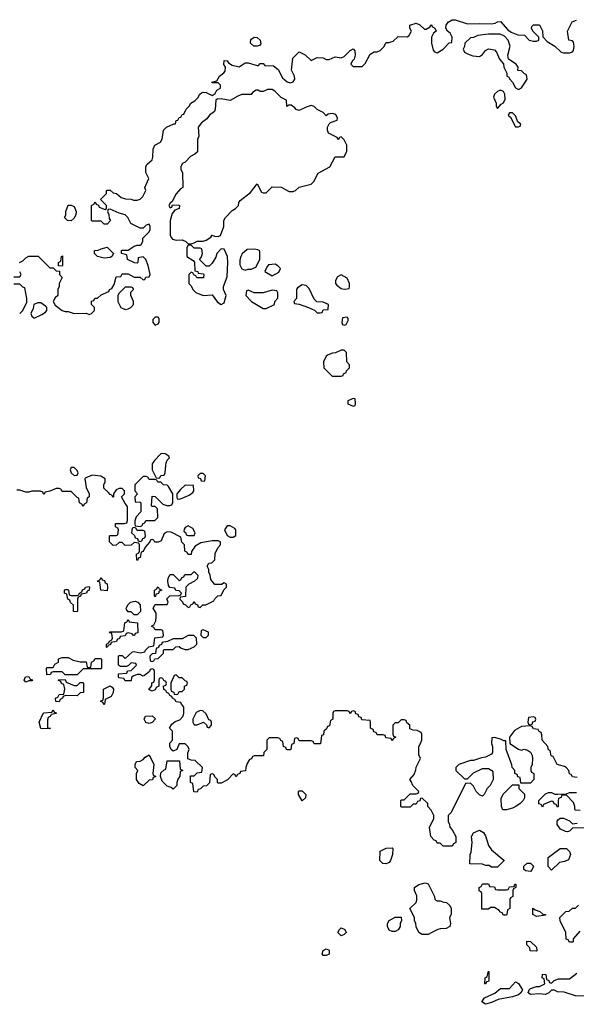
# Model space of a CAD drawing. Header units: inches. Extents: x 2323201 to 2563958, y 895391 to 1023096.
# Tile 124 of 196: x 2471788 to 2475496, y 946413 to 952966. Entities that reach past the tile are written whole.
import ezdxf

# ---------------------------------------------------------------- set-up
doc = ezdxf.new("R2010")
doc.units = ezdxf.units.IN
doc.header["$MEASUREMENT"] = 0
doc.layers.add('C4974', color=7, linetype='Continuous')
doc.layers.add('C4975', color=7, linetype='Continuous')

msp = doc.modelspace()

# ---------------------------------------------------------------- linework, layer by layer
at = {"layer": 'C4974', "color": 5, "elevation": 80}
for points in [[(2472150, 949986), (2472130, 949986), (2472124.7, 949970), (2472132, 949950), (2472150, 949932), (2472170, 949934), (2472178, 949950), (2472170, 949966)], [(2472630, 949926), (2472610, 949926), (2472554, 949870), (2472554, 949830), (2472572, 949810), (2472554, 949790), (2472558, 949758), (2472590, 949754), (2472594, 949750), (2472594, 949690), (2472563.6, 949656.4), (2472554, 949630), (2472554, 949610), (2472558, 949598), (2472590, 949594), (2472602, 949598), (2472610, 949614), (2472622, 949618), (2472627.3, 949632.7), (2472687.3, 949632.7), (2472707.3, 949652.7), (2472706, 949710), (2472690, 949726), (2472670, 949726), (2472666, 949730), (2472670, 949794), (2472690, 949792), (2472741, 949741), (2472767.3, 949732.7), (2472787.3, 949732.7), (2472802, 949738), (2472807.3, 949752.7), (2472808, 949810), (2472780.4, 949860.4), (2472770, 949868), (2472746, 949870), (2472727.3, 949887.3), (2472708.4, 949888.4), (2472702, 949902), (2472690, 949906), (2472650, 949906), (2472642, 949922)], [(2473010, 949946), (2472990, 949946), (2472974, 949930), (2472978, 949918), (2472992.7, 949912.7), (2472998, 949898), (2473010, 949894), (2473022, 949898), (2473026, 949930)], [(2472890, 949868), (2472859.6, 949840.4), (2472834, 949810), (2472834, 949790), (2472838, 949778), (2472850, 949774), (2472870, 949782), (2472918, 949802), (2472940.4, 949819.6), (2472948, 949830), (2472946, 949866)], [(2472550, 949586), (2472538, 949582), (2472534, 949550), (2472552.7, 949532.7), (2472558, 949518), (2472572.7, 949512.7), (2472578, 949498), (2472590, 949494), (2472602, 949498), (2472607.3, 949512.7), (2472622, 949518), (2472626, 949530), (2472622, 949562), (2472610, 949566), (2472570, 949566), (2472562, 949582)], [(2472910, 949598), (2472890, 949586), (2472883.6, 949576.4), (2472882, 949562), (2472894, 949550), (2472898, 949538), (2472910, 949534), (2472950, 949534), (2472958, 949550), (2472940.4, 949580.4)], [(2473190, 949598), (2473170, 949598), (2473152, 949570), (2473170, 949534), (2473190, 949522), (2473210, 949522), (2473227.3, 949532.7), (2473228, 949570), (2473220.4, 949580.4)], [(2472370, 949166), (2472328.4, 949168.4), (2472322, 949222), (2472306, 949230), (2472322, 949238), (2472330, 949254), (2472338, 949238), (2472352.7, 949232.7), (2472358, 949218), (2472371.6, 949211.6), (2472374, 949190)], [(2472170, 949026), (2472147.3, 949027.3), (2472146, 949070), (2472127.3, 949087.3), (2472122, 949102), (2472108.4, 949108.4), (2472102, 949142), (2472086, 949150), (2472086, 949170), (2472090, 949174), (2472110, 949174), (2472114, 949170), (2472118, 949138), (2472130, 949134), (2472170, 949134), (2472182, 949138), (2472186, 949150), (2472202, 949158), (2472207.3, 949172.7), (2472222, 949178), (2472226, 949190), (2472250, 949194), (2472254, 949190), (2472252, 949170), (2472238, 949162), (2472234, 949150), (2472198, 949142), (2472194, 949130), (2472178, 949122), (2472174, 949110), (2472174, 949030)], [(2472690, 949126), (2472686, 949130), (2472686, 949170), (2472702, 949178), (2472706, 949190), (2472711.1, 949191.1), (2472718, 949178), (2472734, 949170), (2472718, 949162), (2472712.7, 949147.3), (2472698, 949142)], [(2472550, 949006), (2472530, 949026), (2472510, 949026), (2472500.4, 949040.4), (2472498, 949050), (2472510, 949074), (2472526, 949090), (2472556.9, 949096.9), (2472574, 949090), (2472591.6, 949071.6), (2472592, 949028), (2472570, 949006)], [(2472547.3, 948867.3), (2472538, 948878), (2472510, 948886), (2472498, 948882), (2472490, 948866), (2472458, 948862), (2472452.7, 948847.3), (2472438, 948842), (2472432.7, 948827.3), (2472398, 948822), (2472392.7, 948807.3), (2472378, 948802), (2472370, 948788), (2472366, 948790), (2472366, 948810), (2472382, 948818), (2472386, 948830), (2472402, 948838), (2472406, 948850), (2472402, 948882), (2472390, 948886), (2472387.3, 948892.7), (2472467.3, 948892.7), (2472482, 948898), (2472488, 948952), (2472502, 948958), (2472510, 948974), (2472518, 948958), (2472572.7, 948952.7), (2472574, 948886), (2472558, 948882), (2472552.7, 948867.3)], [(2472910, 948868), (2472870, 948846), (2472810, 948846), (2472771.6, 948828.4), (2472738, 948822), (2472732.7, 948807.3), (2472718, 948802), (2472712.7, 948787.3), (2472698, 948782), (2472692.7, 948747.3), (2472670, 948746), (2472654, 948730), (2472658, 948698), (2472670, 948694), (2472682, 948698), (2472687.3, 948712.7), (2472710, 948714), (2472730, 948734), (2472746, 948750), (2472746, 948770), (2472750, 948774), (2472810, 948774), (2472828.4, 948791.6), (2472850, 948794), (2472863.6, 948783.6), (2472890, 948774), (2472910, 948774), (2472950, 948792), (2472968, 948810), (2472966, 948850), (2472947.3, 948867.3)], [(2473010, 948906), (2472998, 948902), (2472994, 948870), (2473010, 948854), (2473030, 948854), (2473046, 948870), (2473046, 948890)], [(2472250, 948654), (2472262, 948658), (2472266, 948690), (2472282, 948698), (2472290, 948714), (2472330, 948714), (2472334, 948710), (2472334, 948650), (2472330, 948646), (2472210, 948646), (2472170, 948606), (2472090, 948606), (2472070, 948626), (2472010, 948626), (2471998, 948622), (2471992.7, 948607.3), (2471970, 948606), (2471966, 948650), (2471970, 948654), (2472010, 948654), (2472022, 948678), (2472046, 948690), (2472047.3, 948712.7), (2472070, 948722), (2472110, 948722), (2472143.6, 948703.6), (2472190, 948692), (2472231.6, 948691.6), (2472238, 948658)], [(2471830, 948558), (2471818, 948570), (2471827.3, 948592.7), (2471850, 948594), (2471858, 948578), (2471872.7, 948572.7), (2471870, 948566), (2471850, 948566)], [(2472830, 948606), (2472818, 948602), (2472794, 948550), (2472794, 948510), (2472798, 948498), (2472814, 948490), (2472818, 948478), (2472830, 948474), (2472842, 948478), (2472850, 948494), (2472870, 948494), (2472886, 948510), (2472886, 948530), (2472902, 948538), (2472906, 948550), (2472902, 948562), (2472890, 948566), (2472870, 948586), (2472850, 948586)], [(2472150, 948534), (2472170, 948534), (2472190, 948554), (2472210, 948554), (2472214, 948550), (2472212.7, 948487.3), (2472190, 948486), (2472170, 948466), (2472092.7, 948467.3), (2472078, 948462), (2472074, 948450), (2472058, 948442), (2472050, 948426), (2472028, 948428), (2472026, 948450), (2472042, 948458), (2472050, 948474), (2472082, 948478), (2472088, 948510), (2472082, 948542), (2472067.3, 948547.3), (2472062, 948562), (2472047.3, 948567.3), (2472047.3, 948572.7), (2472090, 948574), (2472098, 948558)], [(2472350, 948406), (2472342, 948422), (2472326, 948430), (2472342, 948438), (2472347.3, 948452.7), (2472346, 948510), (2472390, 948532), (2472403.6, 948523.6), (2472412, 948510), (2472411.6, 948488.4), (2472398, 948462), (2472358, 948442), (2472354, 948410)], [(2471990, 948246), (2471928.4, 948248.4), (2471918, 948290), (2471947.3, 948352.7), (2472002, 948358), (2472010, 948374), (2472018, 948358), (2472030, 948354), (2472031.6, 948348.4), (2471998, 948342), (2471992, 948328), (2471978, 948322), (2471972.7, 948307.3), (2471974, 948254), (2471994, 948250)], [(2472650, 948282), (2472629, 948289), (2472618, 948310), (2472626, 948330), (2472670, 948334), (2472692.7, 948312.7), (2472670, 948288)], [(2472990, 948368), (2472964.7, 948355.3), (2472942, 948310), (2472942, 948290), (2472950, 948274), (2472970, 948274), (2473012, 948292), (2473032.7, 948272.7), (2473038, 948258), (2473050, 948254), (2473066, 948270), (2473066, 948290), (2473062, 948302), (2473047.3, 948307.3), (2473030, 948346), (2473007.3, 948367.3)], [(2475210, 948326), (2475178, 948322), (2475174, 948290), (2475178, 948278), (2475190, 948274), (2475202, 948278), (2475207.3, 948292.7), (2475222, 948298), (2475226, 948310), (2475222, 948322)], [(2472610, 947868), (2472583.1, 947883.1), (2472566, 947910), (2472566, 947950), (2472575.3, 947970), (2472558, 947990), (2472558, 948010), (2472566, 948030), (2472590, 948032), (2472610, 948042), (2472623.1, 948056.9), (2472650, 948074), (2472682, 948010), (2472674, 947950), (2472678, 947938), (2472694, 947930), (2472678, 947922), (2472672.7, 947907.3), (2472650, 947906)], [(2472810, 947846), (2472796.4, 947856.4), (2472770, 947866), (2472747.3, 947887.3), (2472738, 947898), (2472726, 947930), (2472727.3, 947952.7), (2472750, 947974), (2472762, 947978), (2472770, 948034), (2472852.7, 948032.7), (2472858, 947978), (2472874, 947970), (2472858, 947962), (2472854, 947930), (2472843.6, 947916.4), (2472834, 947890), (2472834, 947870)], [(2475007.3, 947707.3), (2474998, 947730), (2474996.4, 947783.6), (2475008.4, 947811.6), (2475070, 947874), (2475114, 947874), (2475114, 947850), (2475151.6, 947811.6), (2475151.6, 947788.4), (2475142, 947770), (2475122, 947750), (2475092, 947730), (2475070, 947719), (2475030, 947708)], [(2473670, 947768), (2473646, 947810), (2473646, 947830), (2473650, 947834), (2473670, 947834), (2473694, 947810), (2473692.7, 947787.3)], [(2474930, 947326), (2474916.4, 947336.4), (2474890, 947338), (2474870, 947346), (2474787.3, 947347.3), (2474788, 947410), (2474794.6, 947425.4), (2474802, 947490), (2474798, 947530), (2474810, 947554), (2474850, 947572), (2474876.9, 947556.9), (2474890, 947534), (2474911.3, 947470), (2474930, 947442), (2475012.7, 947372.7), (2475012.7, 947367.3), (2474970, 947326)], [(2474230, 947348), (2474206, 947350), (2474188, 947370), (2474188.4, 947431.6), (2474228.4, 947451.6), (2474270, 947454), (2474274, 947450), (2474271.3, 947411.3), (2474258, 947370), (2474250, 947358)], [(2475330, 947306), (2475308, 947330), (2475308.7, 947391.3), (2475389.3, 947450.7), (2475431, 947451), (2475451, 947431), (2475458, 947410), (2475444.7, 947375.3), (2475416.9, 947363.1), (2475384, 947356)], [(2475190, 947298), (2475160.4, 947300.4), (2475146, 947310), (2475147.3, 947332.7), (2475168.4, 947351.6), (2475191.6, 947351.6), (2475211.6, 947331.6), (2475202, 947310)], [(2474570, 947102), (2474590, 947102), (2474612.7, 947092.7), (2474631.6, 947091.6), (2474654, 947070), (2474662, 947050), (2474662, 947010), (2474652, 946990), (2474658, 946950), (2474654, 946930), (2474630, 946918), (2474590, 946915.3), (2474574, 946910), (2474530, 946888), (2474510, 946878), (2474470, 946878), (2474448, 946890), (2474428.9, 946928.9), (2474428, 946950), (2474418, 946970), (2474418, 946990), (2474386, 947050), (2474428.4, 947091.6), (2474434.6, 947105.4), (2474434.6, 947134.6), (2474418, 947170), (2474418, 947190), (2474446, 947210), (2474490, 947222), (2474510, 947214), (2474552, 947130), (2474554, 947110)], [(2474970, 947174), (2475030, 947174), (2475042, 947178), (2475050, 947194), (2475082, 947198), (2475087.3, 947212.7), (2475092.7, 947212.7), (2475094, 947190), (2475078, 947182), (2475074, 947170), (2475074, 947130), (2475058, 947122), (2475054, 947110), (2475054, 947050), (2475038, 947042), (2475034, 947010), (2475030, 947006), (2475010, 947006), (2475002, 947022), (2474990, 947026), (2474980.4, 947040.4), (2474950, 947058), (2474923.6, 947056.4), (2474910, 947046), (2474867.3, 947047.3), (2474866, 947150), (2474862, 947162), (2474848.4, 947168.4), (2474848, 947190), (2474862, 947198), (2474870, 947214), (2474910, 947214), (2474918, 947198), (2474950, 947194), (2474958, 947178)], [(2475230, 946998), (2475206, 947010), (2475207.3, 947052.7), (2475222, 947042), (2475254, 947030), (2475272.7, 947012.7), (2475291.6, 947011.6), (2475290, 947006)], [(2474270, 946898), (2474250, 946906), (2474238, 946930), (2474238, 946950), (2474248.9, 946971.1), (2474290, 946994), (2474330, 946994), (2474332, 946970), (2474322, 946950), (2474322, 946930), (2474310, 946908), (2474290, 946898)], [(2473930, 946868.7), (2473908, 946890), (2473918, 946910), (2473930, 946922), (2473954, 946910), (2473962, 946890), (2473950, 946878)], [(2475230, 946766), (2475188.9, 946768.9), (2475186, 946790), (2475166, 946810), (2475167.3, 946832.7), (2475190, 946832), (2475230, 946794), (2475234, 946770)], [(2473810, 946738), (2473802, 946750), (2473809.3, 946770.7), (2473830, 946782), (2473850, 946774), (2473850, 946748), (2473830, 946738)], [(2474890, 946548), (2474886, 946550), (2474888.7, 946590), (2474902, 946598), (2474910, 946634), (2474914, 946630), (2474912.7, 946572.7), (2474910, 946566), (2474898, 946562)], [(2474890, 946413.2), (2474866.6, 946430), (2474884.8, 946455.2), (2474952.7, 946487.3), (2474990, 946518), (2475050, 946518), (2475090, 946562), (2475110, 946552), (2475138, 946510), (2475126, 946490), (2475110, 946477.2), (2475070, 946463.7), (2474974.6, 946445.4), (2474930, 946424.5)]]:
    msp.add_lwpolyline(points, close=True, dxfattribs=at)
for points in [[(2472671.3, 950000), (2472671.3, 949971.3), (2472698, 949918), (2472710, 949914), (2472722, 949918), (2472728.4, 949931.6), (2472750, 949934), (2472758, 949950), (2472761.8, 950000)], [(2475502, 947922), (2475470, 947926), (2475462, 947942), (2475450, 947946), (2475446, 947970), (2475428.4, 947988.4), (2475416.4, 947996.4), (2475368, 948010), (2475342, 948062), (2475327.3, 948067.3), (2475322, 948102), (2475310, 948106), (2475306, 948130), (2475268.7, 948170), (2475267.3, 948207.3), (2475262, 948222), (2475248, 948228), (2475242, 948242), (2475210, 948246), (2475202, 948262), (2475187.3, 948267.3), (2475130, 948262), (2475083.5, 948236.5), (2475051.3, 948190), (2475054, 948150), (2475110, 948111.3), (2475130, 948104.7), (2475149, 948111), (2475170, 948104.7), (2475190, 948091.3), (2475201, 948070), (2475204.7, 948050), (2475202, 948010), (2475194, 947990), (2475194, 947970), (2475198, 947958), (2475214, 947950), (2475214, 947910), (2475190, 947886), (2475126, 947886), (2475122, 947922), (2475107.3, 947927.3), (2475102, 947942), (2475086, 947950), (2475086, 947970), (2475068.4, 947988.4), (2475067.3, 948007.3), (2475028, 948110), (2475026, 948166), (2475014, 948166), (2474990, 948178), (2474950, 948188), (2474934, 948186), (2474931.3, 948150), (2474938, 948130), (2474938, 948090), (2474930, 948078), (2474890, 948058), (2474865.4, 948054.6), (2474810, 948035.3), (2474790, 948035.3), (2474714, 948010), (2474694, 947990), (2474694, 947970), (2474750, 947914), (2474770, 947914), (2474810, 947954), (2474870, 947982), (2474910, 947982), (2474934, 947970), (2474939.6, 947959.6), (2474942, 947910), (2474922, 947870), (2474902, 947850), (2474882, 947810), (2474870, 947798), (2474850, 947808), (2474828, 947830), (2474810, 947866), (2474790, 947886), (2474758, 947882), (2474662, 947690), (2474642, 947670), (2474642, 947630), (2474652, 947610), (2474652.7, 947592.7), (2474670, 947574), (2474694, 947530), (2474694, 947490), (2474678, 947482), (2474670, 947466), (2474610, 947466), (2474590, 947486), (2474570, 947486), (2474562, 947502), (2474550, 947506), (2474526, 947530), (2474518, 947590), (2474546, 947650), (2474546, 947670), (2474530, 947706), (2474506, 947730), (2474506, 947750), (2474470, 947786), (2474458, 947782), (2474452.7, 947767.3), (2474438, 947762), (2474430, 947746), (2474410, 947746), (2474390, 947726), (2474330, 947726), (2474326, 947730), (2474326, 947770), (2474330, 947774), (2474350, 947774), (2474390, 947814), (2474430, 947814), (2474442, 947818), (2474446, 947830), (2474406, 947870), (2474396.4, 947896.4), (2474386, 947910), (2474416.4, 947943.6), (2474427.3, 947972.7), (2474428.4, 947991.6), (2474458, 948050), (2474447.3, 948072.7), (2474446, 948130), (2474456.4, 948143.6), (2474466, 948170), (2474466, 948210), (2474462, 948222), (2474436.4, 948236.4), (2474410, 948238), (2474387.3, 948247.3), (2474386, 948270), (2474367.3, 948287.3), (2474362, 948302), (2474350, 948306), (2474330, 948306), (2474310, 948286), (2474290, 948286), (2474274, 948270), (2474274, 948210), (2474278, 948198), (2474294, 948190), (2474278, 948182), (2474270, 948166), (2474262, 948182), (2474227.3, 948187.3), (2474222, 948202), (2474210, 948206), (2474170, 948206), (2474162, 948222), (2474147.3, 948227.3), (2474142, 948242), (2474126, 948250), (2474126, 948290), (2474122, 948302), (2474067.3, 948307.3), (2474062, 948322), (2474047.3, 948327.3), (2474042, 948342), (2474027.3, 948347.3), (2474022, 948362), (2474010, 948366), (2473998, 948362), (2473990, 948346), (2473982, 948362), (2473970, 948366), (2473890, 948366), (2473878, 948362), (2473874, 948350), (2473874, 948310), (2473858, 948302), (2473852.7, 948267.3), (2473838, 948262), (2473832.7, 948247.3), (2473814, 948230), (2473812.7, 948207.3), (2473798, 948202), (2473792.7, 948147.3), (2473750, 948146), (2473742, 948162), (2473730, 948166), (2473650, 948166), (2473642, 948182), (2473630, 948186), (2473618, 948182), (2473614, 948150), (2473598, 948142), (2473594, 948110), (2473590, 948106), (2473572.7, 948107.3), (2473566, 948110), (2473562, 948122), (2473546, 948130), (2473542, 948162), (2473528, 948168), (2473522, 948182), (2473507.3, 948187.3), (2473450, 948186), (2473434, 948170), (2473434, 948110), (2473414, 948090), (2473412.7, 948067.3), (2473350, 948066), (2473338, 948062), (2473332.7, 948047.3), (2473318, 948042), (2473303.6, 948016.4), (2473294, 947990), (2473292.7, 947967.3), (2473258, 947962), (2473254, 947950), (2473238, 947942), (2473230, 947926), (2473222, 947942), (2473210, 947946), (2473172, 947908), (2473130, 947886), (2473110, 947886), (2473106, 947890), (2473106, 947910), (2473087.3, 947927.3), (2473082, 947942), (2473070, 947946), (2473058, 947942), (2473052.7, 947887.3), (2473032.7, 947867.3), (2473010, 947866), (2472992.7, 947847.3), (2472978, 947842), (2472970, 947826), (2472947.3, 947827.3), (2472942, 947882), (2472926, 947890), (2472926, 947934), (2472950, 947934), (2472970, 947954), (2473002, 947958), (2473006, 947990), (2472956.4, 948036.4), (2472930, 948038), (2472907.3, 948047.3), (2472907.3, 948087.3), (2472918, 948110), (2472910, 948126), (2472890, 948146), (2472850, 948146), (2472834, 948110), (2472810, 948098), (2472798, 948110), (2472788, 948130), (2472788.4, 948151.6), (2472806, 948170), (2472806, 948230), (2472786, 948250), (2472802, 948278), (2472824.7, 948295.3), (2472854, 948306), (2472878, 948330), (2472882, 948350), (2472882, 948390), (2472878, 948398), (2472866, 948410), (2472862, 948422), (2472830, 948426), (2472822, 948442), (2472806, 948450), (2472802, 948462), (2472787.3, 948467.3), (2472782, 948482), (2472767.3, 948487.3), (2472762, 948502), (2472747.3, 948507.3), (2472746, 948530), (2472762, 948538), (2472766, 948550), (2472762, 948562), (2472747.3, 948567.3), (2472742, 948582), (2472730, 948586), (2472718, 948582), (2472714, 948570), (2472714, 948530), (2472698, 948522), (2472690, 948506), (2472670, 948498), (2472647.3, 948507.3), (2472667.3, 948532.7), (2472668.4, 948551.6), (2472682, 948558), (2472686, 948570), (2472686, 948630), (2472682, 948642), (2472670, 948646), (2472658, 948642), (2472652.7, 948627.3), (2472619.6, 948600.4), (2472610, 948598), (2472590, 948608), (2472570, 948608), (2472543.6, 948596.4), (2472532.7, 948587.3), (2472530, 948566), (2472490, 948566), (2472482, 948582), (2472450, 948586), (2472446, 948590), (2472447.3, 948612.7), (2472502, 948618), (2472507.3, 948632.7), (2472530, 948634), (2472566, 948670), (2472562, 948682), (2472530, 948686), (2472512.7, 948667.3), (2472499.6, 948660.4), (2472460.4, 948660.4), (2472446, 948670), (2472446, 948730), (2472450, 948734), (2472470, 948734), (2472490, 948714), (2472540.4, 948759.6), (2472550, 948762), (2472590, 948752), (2472622, 948758), (2472626, 948770), (2472647.3, 948792.7), (2472682, 948798), (2472687.3, 948852.7), (2472742, 948858), (2472746, 948870), (2472742, 948902), (2472730, 948906), (2472690, 948906), (2472682, 948922), (2472666, 948930), (2472682, 948938), (2472694.6, 948965.4), (2472698, 948990), (2472696.4, 949016.4), (2472678, 949050), (2472690, 949074), (2472770, 949074), (2472778, 949090), (2472768, 949112), (2472787.3, 949132.7), (2472850, 949134), (2472862, 949138), (2472866, 949150), (2472850, 949166), (2472827.3, 949167.3), (2472822, 949182), (2472787.3, 949187.3), (2472780.4, 949200.4), (2472775.3, 949230), (2472778, 949250), (2472790, 949274), (2472810, 949274), (2472850, 949234), (2472862, 949238), (2472867.3, 949252.7), (2472882, 949258), (2472887.3, 949272.7), (2472930, 949274), (2472948.4, 949291.6), (2472951.6, 949291.6), (2472974, 949270), (2472972.7, 949247.3), (2472951.6, 949228.4), (2472914, 949210), (2472894, 949190), (2472892.7, 949127.3), (2472858, 949122), (2472854, 949110), (2472872.7, 949092.7), (2472878, 949078), (2472892.7, 949072.7), (2472910, 949054), (2472922, 949058), (2472927.3, 949072.7), (2472942, 949078), (2472950, 949094), (2472958, 949078), (2472972, 949072), (2472978, 949058), (2472990, 949054), (2473008.4, 949071.6), (2473027.3, 949072.7), (2473082, 949098), (2473087.3, 949112.7), (2473108.4, 949131.6), (2473130, 949134), (2473148.4, 949171.6), (2473166, 949190), (2473166, 949210), (2473150, 949218), (2473132, 949208), (2473087.3, 949207.3), (2473060.4, 949240.4), (2473058, 949270), (2473048.4, 949288.4), (2473047.3, 949307.3), (2473038, 949330), (2473048, 949350), (2473068, 949352), (2473088, 949372), (2473090, 949414), (2473108.4, 949451.6), (2473126, 949470), (2473126, 949490), (2473110, 949498), (2473070, 949498), (2472995.3, 949484.7), (2472958, 949462), (2472932.7, 949427.3), (2472930, 949406), (2472910, 949406), (2472902, 949422), (2472888.4, 949428.4), (2472886, 949470), (2472868.4, 949488.4), (2472862, 949522), (2472796.4, 949556.4), (2472770, 949558), (2472750, 949546), (2472730, 949498), (2472710, 949488), (2472688.4, 949488.4), (2472682, 949502), (2472670, 949506), (2472658, 949502), (2472654, 949490), (2472623.6, 949456.4), (2472610, 949426), (2472598, 949422), (2472590, 949386), (2472578, 949382), (2472574, 949370), (2472568.4, 949368.4), (2472566, 949410), (2472582, 949418), (2472586, 949430), (2472586, 949470), (2472582, 949482), (2472550, 949486), (2472531.6, 949468.4), (2472490, 949466), (2472470, 949486), (2472450, 949486), (2472431.6, 949468.4), (2472410, 949466), (2472386, 949490), (2472386, 949530), (2472390, 949534), (2472430, 949534), (2472442, 949538), (2472446, 949570), (2472442, 949582), (2472426, 949590), (2472427.3, 949612.7), (2472487.3, 949612.7), (2472502, 949618), (2472507.3, 949632.7), (2472507.3, 949727.3), (2472490, 949746), (2472466, 949790), (2472486, 949810), (2472486, 949830), (2472470, 949846), (2472450, 949846), (2472430, 949838), (2472414, 949810), (2472414, 949790), (2472410, 949786), (2472402, 949802), (2472390, 949806), (2472380.4, 949820.4), (2472348.4, 949848.4), (2472348.9, 949871.1), (2472358, 949890), (2472358, 949910), (2472328.4, 949928.4), (2472270, 949935.3), (2472224.7, 949915.3), (2472222, 949910), (2472231.6, 949851.6), (2472251.6, 949811.6), (2472252, 949790), (2472238, 949782), (2472234, 949750), (2472218, 949742), (2472210, 949726), (2472202, 949742), (2472186, 949750), (2472182, 949782), (2472170, 949786), (2472130, 949826), (2472070, 949826), (2472062, 949842), (2472050, 949846), (2472030, 949846), (2471990, 949828), (2471958, 949822), (2471950, 949806), (2471942, 949822), (2471927.3, 949827.3), (2471870, 949828.7), (2471850, 949822), (2471830, 949822), (2471790, 949835.3), (2471770, 949835.3)], [(2475522, 947702), (2475490, 947706), (2475486, 947710), (2475486, 947730), (2475476.4, 947756.4), (2475430, 947806), (2475398, 947802), (2475394, 947790), (2475378, 947782), (2475374, 947770), (2475374, 947730), (2475370, 947726), (2475362, 947742), (2475347.3, 947747.3), (2475342, 947762), (2475330, 947766), (2475278, 947742), (2475270, 947726), (2475262, 947742), (2475247.3, 947747.3), (2475246, 947770), (2475290, 947814), (2475310, 947822), (2475330, 947822), (2475352.7, 947812.7), (2475370, 947812), (2475430, 947814), (2475450, 947822), (2475496.4, 947823.6)], [(2475552.7, 947587.3), (2475470, 947586), (2475450, 947566), (2475438, 947562), (2475423.1, 947563.1), (2475390, 947578), (2475368.7, 947610), (2475368.9, 947631.1), (2475376.4, 947643.6), (2475388.4, 947651.6), (2475410, 947652), (2475450, 947634), (2475470, 947614), (2475502, 947618)], [(2475519.6, 946900.4), (2475474, 946850), (2475474, 946830), (2475470, 946826), (2475450, 946826), (2475442, 946842), (2475427.3, 946847.3), (2475426, 946890), (2475388.4, 946968.4), (2475386, 946990), (2475426, 947030), (2475447.3, 947032.7), (2475470, 947054), (2475490, 947054), (2475510, 947074)], [(2475591.6, 946468.4), (2475490, 946468.7), (2475414.6, 946494.6), (2475370, 946495.3), (2475350, 946508), (2475330, 946508), (2475312, 946490), (2475290, 946479), (2475250, 946484), (2475190, 946479), (2475175.3, 946490), (2475182, 946510), (2475190, 946518), (2475230, 946531.3), (2475250, 946532), (2475286, 946550), (2475282, 946582), (2475268.4, 946588.4), (2475270, 946614), (2475292, 946612), (2475298, 946578), (2475312.7, 946572.7), (2475318, 946558), (2475330, 946554), (2475347.3, 946572.7), (2475376.4, 946583.6), (2475450, 946582.8), (2475500.2, 946619.8)]]:
    msp.add_lwpolyline(points, dxfattribs=at)
at = {"layer": 'C4975', "color": 5, "elevation": 80}
for points in [[(2471786, 951350), (2471810, 951362), (2471830, 951382), (2471850, 951392), (2471911.6, 951391.6), (2471990, 951314), (2472010, 951314), (2472030, 951294), (2472052.7, 951292.7), (2472054, 951270), (2472072, 951250), (2472052, 951210), (2472052, 951190), (2472042, 951170), (2472042, 951130), (2472025.4, 951114.6), (2472012, 951090), (2472025.4, 951065.4), (2472070, 951031.3), (2472090, 951024.7), (2472110, 951024.7), (2472150, 951011.3), (2472230, 951012), (2472250, 951004.7), (2472266, 951010), (2472286, 951030), (2472286, 951050), (2472266, 951070), (2472267.3, 951092.7), (2472282, 951098), (2472288.4, 951111.6), (2472307.3, 951112.7), (2472330, 951134), (2472382, 951158), (2472386, 951170), (2472402, 951178), (2472416.4, 951203.6), (2472430, 951254), (2472462, 951258), (2472470, 951274), (2472510, 951274), (2472550, 951252), (2472591.6, 951251.6), (2472610, 951234), (2472622, 951238), (2472628.4, 951251.6), (2472650, 951254), (2472658, 951270), (2472644, 951330), (2472628, 951370), (2472610, 951388), (2472578, 951382), (2472574, 951350), (2472570, 951346), (2472552.7, 951347.3), (2472506, 951370), (2472502, 951402), (2472466, 951410), (2472466, 951430), (2472470, 951432), (2472510, 951432), (2472550, 951458), (2472570, 951464.7), (2472590, 951464.7), (2472598, 951470), (2472608, 951490), (2472607.3, 951512.7), (2472650, 951554), (2472658, 951570), (2472658, 951590), (2472650, 951606), (2472630, 951598), (2472610, 951578), (2472590, 951578), (2472528.9, 951608.9), (2472508, 951650), (2472490, 951668), (2472450, 951678), (2472390, 951706), (2472378, 951702), (2472374, 951690), (2472382, 951670), (2472383.6, 951643.6), (2472392, 951630), (2472370, 951606), (2472350, 951606), (2472330, 951626), (2472270, 951626), (2472266, 951630), (2472266, 951730), (2472282, 951738), (2472290, 951754), (2472298, 951738), (2472312.7, 951732.7), (2472318, 951718), (2472358, 951702), (2472366, 951710), (2472366, 951730), (2472326, 951770), (2472366, 951810), (2472366, 951830), (2472370, 951832), (2472391.6, 951831.6), (2472410, 951814), (2472434, 951810), (2472463.6, 951783.6), (2472492.7, 951772.7), (2472530, 951772), (2472545.4, 951765.4), (2472570, 951764.7), (2472590, 951772), (2472608, 951790), (2472628, 951830), (2472622, 951850), (2472648, 951910), (2472628.7, 951950), (2472628.7, 951990), (2472636.4, 952003.6), (2472670, 952034), (2472675.3, 952050), (2472676.4, 952103.6), (2472688, 952130), (2472726, 952150), (2472738, 952170), (2472746, 952230), (2472766, 952250), (2472814, 952274), (2472826, 952274), (2472830, 952294), (2472842, 952298), (2472850, 952314), (2472862, 952318), (2472870, 952334), (2472882, 952338), (2472898, 952370), (2472918, 952390), (2472928.7, 952411.3), (2472954.6, 952425.4), (2472974, 952446), (2472988, 952470), (2473000.2, 952479.8), (2473010, 952484.7), (2473030, 952482), (2473070, 952462), (2473090, 952474), (2473102, 952498), (2473126, 952510), (2473126, 952530), (2473110, 952546), (2473070, 952546), (2473068, 952550), (2473102, 952558), (2473118, 952590), (2473148.4, 952611.6), (2473156.4, 952623.6), (2473158, 952650), (2473148.9, 952668.9), (2473150, 952694), (2473170, 952692), (2473179.6, 952679.6), (2473203.5, 952663.5), (2473250, 952651.3), (2473290, 952678), (2473310, 952678), (2473370, 952662), (2473378, 952662), (2473390, 952674), (2473410, 952674), (2473422, 952662), (2473479.6, 952659.6), (2473510, 952634), (2473539.6, 952579.6), (2473570, 952552), (2473590, 952544.7), (2473610, 952552), (2473622, 952570), (2473618, 952590), (2473598, 952630), (2473608, 952710), (2473650, 952752), (2473690, 952732), (2473730, 952694), (2473770, 952714), (2473810, 952712), (2473830, 952702), (2473850, 952702), (2473890, 952718), (2473930, 952712), (2473950, 952722), (2473990, 952762), (2474010, 952772), (2474019.6, 952759.6), (2474022, 952730), (2474016, 952704), (2474002, 952690), (2473994, 952670), (2474010, 952654), (2474070, 952654), (2474090, 952674), (2474123.1, 952736.9), (2474148.4, 952751.6), (2474170, 952752), (2474190, 952762), (2474214.6, 952785.4), (2474230, 952814), (2474250, 952814), (2474276.4, 952823.6), (2474310, 952854), (2474370, 952852), (2474380.4, 952859.6), (2474398, 952890), (2474386, 952910), (2474386, 952930), (2474430, 952942), (2474452.7, 952932.7), (2474483.6, 952903.6), (2474496.4, 952903.6), (2474522, 952918), (2474530, 952934), (2474538, 952918), (2474554, 952910), (2474562, 952890), (2474544.7, 952875.3), (2474532, 952850), (2474531, 952810), (2474542.8, 952762.8), (2474551.1, 952751.1), (2474570, 952744.7), (2474609.1, 952770.9), (2474650, 952812), (2474666, 952814), (2474668.7, 952850), (2474655.5, 952875.5), (2474638, 952890), (2474626, 952910), (2474628, 952930), (2474642, 952950), (2474670, 952966), (2474690, 952966), (2474770, 952938), (2474850, 952941), (2474930, 952938), (2474956.4, 952943.6), (2474970, 952952), (2474990, 952954), (2475039.6, 952899.6), (2475062, 952882), (2475105.4, 952865.4), (2475150, 952862), (2475182, 952830), (2475210, 952822), (2475230, 952822), (2475246, 952830), (2475246, 952850), (2475206, 952890), (2475198, 952910), (2475200.4, 952919.6), (2475210, 952932), (2475250, 952931.3), (2475271.1, 952891.1), (2475272.7, 952852.7), (2475301, 952821), (2475352, 952790), (2475394, 952750), (2475410, 952744.7), (2475450, 952744.7), (2475470, 952752), (2475478, 952762), (2475482, 952790), (2475476.4, 952816.4), (2475470, 952826), (2475446, 952830), (2475438, 952890), (2475467.3, 952952.7), (2475496.4, 952963.6)], [(2471750, 951254), (2471790, 951254), (2471798, 951270), (2471788, 951288)], [(2471788, 951010), (2471808, 951030), (2471834.6, 951085.4), (2471835.3, 951110), (2471822, 951182), (2471810, 951186), (2471790, 951206), (2471750, 951206)], [(2472761.8, 950000), (2472763.1, 950016.9), (2472770, 950034), (2472786, 950050), (2472782, 950062), (2472756.4, 950076.4), (2472730, 950078), (2472725.4, 950074.6), (2472686.8, 950033.2), (2472671.3, 950010), (2472671.3, 950000)]]:
    msp.add_lwpolyline(points, dxfattribs=at)
for points in [[(2473370, 952789.2), (2473348, 952790), (2473325.2, 952810), (2473326.8, 952833.2), (2473349.5, 952850.5), (2473370, 952846.8), (2473391, 952830), (2473394.8, 952805.2), (2473386, 952794)], [(2474910, 952869), (2474839.6, 952860.4), (2474810, 952848), (2474790, 952846), (2474754, 952810), (2474751.6, 952788.4), (2474742, 952770), (2474752, 952750), (2474770, 952738), (2474806.4, 952726.4), (2474850, 952722), (2474870, 952734), (2474890, 952762), (2474910, 952772), (2474950, 952764.7), (2474964.7, 952750), (2474983.6, 952703.6), (2475011.6, 952671.6), (2475012, 952650), (2475034, 952610), (2475034, 952590), (2475044.7, 952584.7), (2475052, 952570), (2475071, 952551), (2475090, 952512), (2475110, 952502), (2475130, 952512), (2475153.6, 952546.4), (2475168, 952570), (2475167.3, 952587.3), (2475162, 952602), (2475150, 952606), (2475130, 952626), (2475107.3, 952627.3), (2475108, 952650), (2475095.3, 952670), (2475044, 952704), (2475039, 952730), (2475055.3, 952790), (2475042, 952830), (2475017.2, 952857.2), (2474988.9, 952868.9)], [(2473470, 952502), (2473439.6, 952500.4), (2473410, 952488), (2473390, 952488), (2473376.4, 952496.4), (2473363.6, 952496.4), (2473339.6, 952480.4), (2473330, 952468), (2473267.3, 952467.3), (2473242, 952458), (2473190, 952428), (2473130, 952439), (2473103.6, 952436.4), (2473094, 952430), (2473091.3, 952370), (2473085.4, 952354.6), (2473052, 952330), (2473034.4, 952305.6), (2472999.8, 952280.2), (2472978, 952250), (2472982, 952190), (2472971.6, 952168.4), (2472972.7, 952087.3), (2472954, 952070), (2472925.4, 952054.6), (2472890, 952018), (2472871.6, 952008.4), (2472862, 951990), (2472862, 951970), (2472872, 951950), (2472874, 951850), (2472859.6, 951840.4), (2472830, 951808), (2472804.7, 951755.3), (2472790, 951746), (2472782, 951730), (2472790, 951714), (2472802, 951718), (2472806, 951734), (2472847.3, 951732.7), (2472851.6, 951728.4), (2472851.1, 951708.9), (2472822, 951698), (2472803.6, 951676.4), (2472791.3, 951630), (2472791.1, 951531.1), (2472796.9, 951516.9), (2472806.4, 951506.4), (2472830, 951498), (2472870, 951502), (2472894, 951490), (2472910, 951474), (2472930, 951474), (2472950, 951482), (2472970, 951492), (2473010, 951492), (2473030, 951498), (2473060.4, 951519.6), (2473070, 951532), (2473084.7, 951524.7), (2473110, 951522), (2473126, 951530), (2473148, 951590), (2473148.7, 951630), (2473158, 951650), (2473203.1, 951696.9), (2473226, 951710), (2473246, 951730), (2473248, 951750), (2473256.4, 951763.6), (2473324.7, 951815.3), (2473370, 951874), (2473398, 951818), (2473410, 951814), (2473430, 951814), (2473470, 951854), (2473530, 951852), (2473583.6, 951823.6), (2473610, 951822), (2473626, 951830), (2473650, 951852), (2473730, 951872), (2473748, 951890), (2473776.4, 951943.6), (2473853.2, 951986.8), (2473890, 952054), (2473950, 952054), (2473968, 952090), (2473968, 952130), (2473950, 952166), (2473930, 952186), (2473918, 952182), (2473910, 952166), (2473902, 952182), (2473846, 952210), (2473838, 952230), (2473838, 952250), (2473850, 952274), (2473858, 952282), (2473902, 952298), (2473906, 952310), (2473894.6, 952334.6), (2473870, 952342), (2473843.6, 952336.4), (2473830, 952326), (2473808.7, 952348.7), (2473770, 952368), (2473748.9, 952388.9), (2473730, 952395.3), (2473695.3, 952384.7), (2473650, 952362), (2473630, 952368), (2473620.4, 952380.4), (2473596.4, 952396.4), (2473582, 952398), (2473568.4, 952388.4), (2473566, 952430), (2473530, 952448), (2473488, 952490)], [(2474990, 952498), (2474970, 952488), (2474952, 952470), (2474944.7, 952450), (2474962, 952410), (2474962, 952390), (2474970, 952374), (2474996.4, 952403.6), (2475010, 952412), (2475023.1, 952436.9), (2475019, 952470), (2475010, 952488)], [(2475070, 952346), (2475050, 952346), (2475042, 952330), (2475058, 952318), (2475090, 952254), (2475110, 952254), (2475122, 952258), (2475126, 952270), (2475107.3, 952287.3), (2475090, 952326)], [(2472130, 951628), (2472106, 951630), (2472086, 951650), (2472094.6, 951665.4), (2472095.3, 951690), (2472110, 951731.3), (2472130, 951731.3), (2472150, 951722), (2472164.7, 951690), (2472162, 951670), (2472150, 951646)], [(2472350, 951379), (2472306, 951390), (2472286, 951410), (2472286, 951430), (2472310, 951432), (2472330, 951442), (2472370, 951452), (2472414, 951410), (2472402, 951390), (2472390, 951384)], [(2472930, 951466), (2472910, 951466), (2472902, 951450), (2472902, 951390), (2472943.6, 951363.6), (2472952.7, 951352.7), (2472954, 951294), (2472974, 951290), (2472978, 951278), (2473010, 951274), (2473014, 951270), (2473012, 951248), (2472968, 951248), (2472962, 951262), (2472947.3, 951267.3), (2472942, 951282), (2472930, 951286), (2472914, 951270), (2472914, 951210), (2472930, 951194), (2472942, 951170), (2472962, 951150), (2473010, 951131.3), (2473070, 951134), (2473106.4, 951086.4), (2473130, 951071.3), (2473150, 951082), (2473164, 951130), (2473146, 951170), (2473146, 951190), (2473170, 951254), (2473175.1, 951350), (2473172.7, 951390), (2473150, 951438), (2473130, 951442), (2473102, 951410), (2473094.4, 951385.6), (2473070, 951346), (2473050, 951326), (2473030, 951326), (2472986, 951370), (2472996.4, 951383.6), (2473006, 951410), (2473002, 951442), (2472990, 951446), (2472950, 951446)], [(2473350, 951439), (2473302.8, 951437.2), (2473270, 951408), (2473261, 951390), (2473255.3, 951364.7), (2473255.3, 951335.3), (2473267.3, 951307.3), (2473290, 951298), (2473310, 951304.7), (2473330, 951304.7), (2473362, 951318), (2473388.7, 951370), (2473387.3, 951427.3), (2473375.3, 951435.3)], [(2472070, 951326), (2472047.3, 951327.3), (2472046, 951350), (2472062, 951358), (2472066, 951390), (2472074, 951394), (2472074, 951330)], [(2473490, 951338), (2473446.4, 951333.6), (2473436.9, 951323.1), (2473422, 951290), (2473470, 951262), (2473515.3, 951284.7), (2473526, 951310), (2473508.4, 951328.4)], [(2473930, 951268), (2473905.4, 951254.6), (2473891.3, 951230), (2473892, 951210), (2473899.6, 951199.6), (2473930, 951178), (2473950, 951172), (2473970, 951174), (2473982, 951178), (2473986, 951190), (2473986, 951210), (2473970, 951246)], [(2472530, 951186), (2472490, 951186), (2472450, 951146), (2472442, 951130), (2472442, 951090), (2472462, 951050), (2472490, 951038), (2472510, 951042), (2472528.4, 951051.6), (2472546, 951070), (2472546, 951090), (2472528, 951130), (2472528, 951152), (2472546, 951170), (2472542, 951182)], [(2473470, 951166), (2473410.9, 951149.1), (2473350, 951148.7), (2473310, 951166), (2473298, 951162), (2473294, 951130), (2473332, 951090), (2473410, 951044.7), (2473430, 951044.7), (2473486, 951070), (2473488.7, 951091.3), (2473507.3, 951112.7), (2473507.3, 951147.3), (2473502, 951162)], [(2473670, 951202), (2473639.6, 951180.4), (2473632, 951170), (2473632, 951110), (2473614, 951090), (2473618, 951078), (2473650, 951072), (2473711.3, 951051.3), (2473752.7, 951032.7), (2473770, 951014), (2473790, 951014), (2473802, 951018), (2473810, 951034), (2473842, 951038), (2473846, 951070), (2473810, 951086), (2473767.3, 951087.3), (2473750, 951106), (2473716.4, 951176.4), (2473696.4, 951196.4)], [(2471930, 951082), (2471910, 951082), (2471882, 951070), (2471876.9, 951043.1), (2471862, 951010), (2471870, 950994), (2471882, 950982), (2471890, 950982), (2471936.4, 951003.6), (2471960.4, 951019.6), (2471968, 951030), (2471968, 951050), (2471960.4, 951060.4)], [(2472710, 950986), (2472690, 950986), (2472674, 950970), (2472674, 950950), (2472690, 950934), (2472710, 950942), (2472718, 950950), (2472716.4, 950976.4)], [(2473970, 950986), (2473938, 950982), (2473934, 950950), (2473938, 950938), (2473950, 950934), (2473962, 950938), (2473976.4, 950963.6), (2473976.4, 950976.4)], [(2473950, 950766), (2473930, 950766), (2473891.6, 950748.4), (2473872.7, 950747.3), (2473843.6, 950736.4), (2473830, 950726), (2473812, 950690), (2473814, 950650), (2473870, 950594), (2473930, 950594), (2473942, 950598), (2473946, 950610), (2473962, 950618), (2473966, 950630), (2473986, 950650), (2473986, 950670), (2473968, 950690), (2473966, 950750)], [(2474010, 950446), (2473974, 950430), (2473974, 950410), (2474010, 950394), (2474022, 950398), (2474026, 950410), (2474022, 950442)]]:
    msp.add_lwpolyline(points, close=True, dxfattribs=at)

doc.saveas('drawing.dxf')
